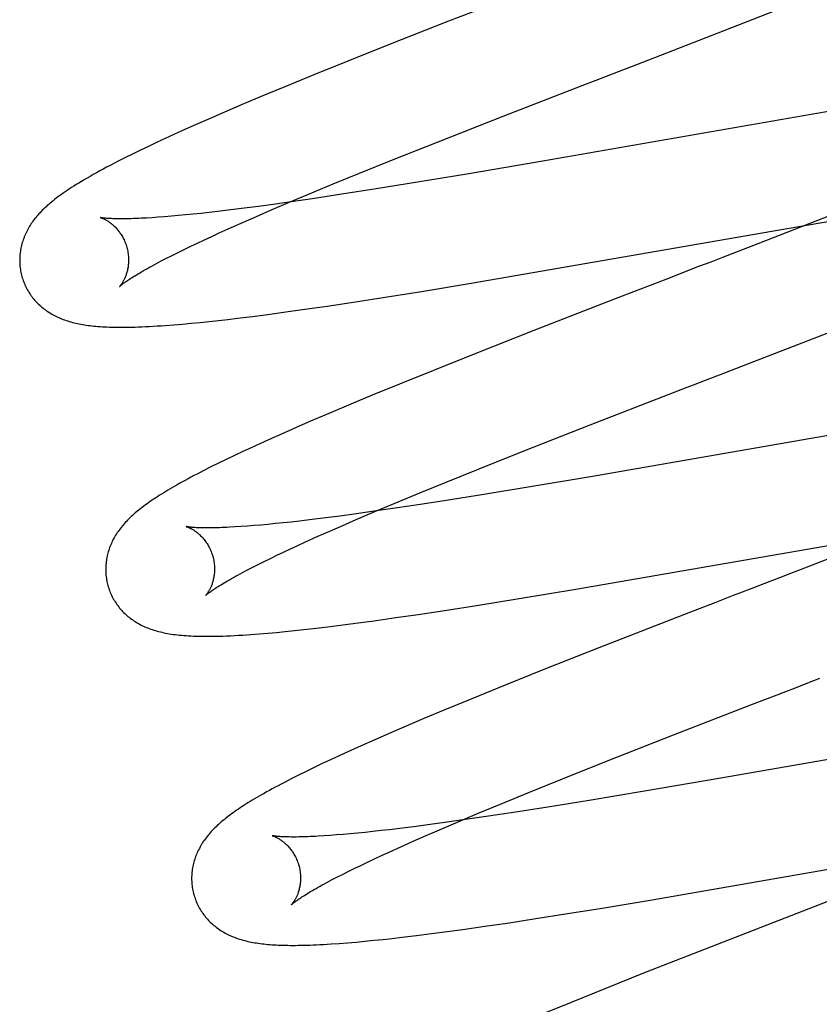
# Model space of a CAD drawing. Header units: inches. Extents: x 0 to 293, y 0 to 190.
# Tile 65 of 104: x 84.43 to 84.577, y 100.803 to 100.984. Entities that reach past the tile are written whole.
import ezdxf

# ---------------------------------------------------------------- set-up
doc = ezdxf.new("R2010")
doc.units = ezdxf.units.IN
doc.header["$LTSCALE"] = 16.12069
doc.header["$MEASUREMENT"] = 0
doc.linetypes.add('HIDDEN', pattern=[0.2, 0.1, -0.1])
doc.layers.add('DEFAULT_2', color=8, linetype='HIDDEN')

msp = doc.modelspace()

# ---------------------------------------------------------------- linework, layer by layer
at = {"layer": 'DEFAULT_2', "color": 8, "linetype": 'HIDDEN'}
for p, q in [((84.52482, 100.98967), (84.50908, 100.98355)), ((84.5622, 100.98281), (84.57352, 100.98725)), ((84.50908, 100.98355), (84.49806, 100.97921)), ((84.54921, 100.97777), (84.5622, 100.98281)), ((84.49806, 100.97921), (84.49058, 100.97622)), ((84.49058, 100.97622), (84.48435, 100.9737)), ((84.54368, 100.97563), (84.5459, 100.97649)), ((84.54034, 100.97434), (84.54368, 100.97563)), ((84.48435, 100.9737), (84.47932, 100.97164)), ((84.5381, 100.97347), (84.54034, 100.97434)), ((84.47932, 100.97164), (84.47542, 100.97002)), ((84.51914, 100.96611), (84.53363, 100.97174)), ((84.47542, 100.97002), (84.47164, 100.96842)), ((84.47164, 100.96842), (84.46798, 100.96686)), ((84.58546, 100.96806), (84.57709, 100.96667)), ((84.46532, 100.96571), (84.46274, 100.96457)), ((84.46798, 100.96686), (84.46532, 100.96571)), ((84.50718, 100.96142), (84.51914, 100.96611)), ((84.57709, 100.96667), (84.52639, 100.95787)), ((84.46274, 100.96457), (84.46024, 100.96345)), ((84.45703, 100.96199), (84.45549, 100.96127)), ((84.45862, 100.96272), (84.45703, 100.96199)), ((84.46024, 100.96345), (84.45862, 100.96272)), ((84.45398, 100.96056), (84.4525, 100.95985)), ((84.45549, 100.96127), (84.45398, 100.96056)), ((84.4988, 100.95808), (84.50718, 100.96142)), ((84.44966, 100.95845), (84.44829, 100.95776)), ((84.45107, 100.95915), (84.44966, 100.95845)), ((84.4525, 100.95985), (84.45107, 100.95915)), ((84.49276, 100.95564), (84.4988, 100.95808)), ((84.52639, 100.95787), (84.51244, 100.95548)), ((84.48791, 100.95365), (84.49276, 100.95564)), ((84.51244, 100.95548), (84.50341, 100.95398)), ((84.48326, 100.95172), (84.48791, 100.95365)), ((84.49579, 100.95274), (84.48951, 100.95176)), ((84.50341, 100.95398), (84.49579, 100.95274)), ((84.47968, 100.95022), (84.48326, 100.95172)), ((84.48448, 100.951), (84.48061, 100.95043)), ((84.48951, 100.95176), (84.48448, 100.951)), ((84.47159, 100.9492), (84.46909, 100.94889)), ((84.47419, 100.94954), (84.47159, 100.9492)), ((84.47688, 100.94991), (84.47419, 100.94954)), ((84.47626, 100.94875), (84.47968, 100.95022)), ((84.48061, 100.95043), (84.47688, 100.94991)), ((84.45579, 100.94753), (84.45467, 100.94745)), ((84.45696, 100.94762), (84.45579, 100.94753)), ((84.45819, 100.94772), (84.45696, 100.94762)), ((84.45948, 100.94784), (84.45819, 100.94772)), ((84.46081, 100.94796), (84.45948, 100.94784)), ((84.46221, 100.9481), (84.46081, 100.94796)), ((84.46365, 100.94825), (84.46221, 100.9481)), ((84.46514, 100.94842), (84.46365, 100.94825)), ((84.46668, 100.9486), (84.46514, 100.94842)), ((84.46909, 100.94889), (84.46668, 100.9486)), ((84.47143, 100.94665), (84.4738, 100.94769)), ((84.4738, 100.94769), (84.47626, 100.94875)), ((84.57935, 100.94792), (84.56592, 100.94268)), ((84.57487, 100.94611), (84.58434, 100.94771)), ((84.46699, 100.94466), (84.46916, 100.94564)), ((84.46916, 100.94564), (84.47143, 100.94665)), ((84.51326, 100.93544), (84.57487, 100.94611)), ((84.46426, 100.9434), (84.4656, 100.94402)), ((84.4656, 100.94402), (84.46699, 100.94466)), ((84.46055, 100.94163), (84.46174, 100.9422)), ((84.46174, 100.9422), (84.46297, 100.94279)), ((84.46297, 100.94279), (84.46426, 100.9434)), ((84.56592, 100.94268), (84.55943, 100.94016)), ((84.45635, 100.93951), (84.45732, 100.94001)), ((84.45732, 100.94001), (84.45834, 100.94053)), ((84.45834, 100.94053), (84.45942, 100.94107)), ((84.45942, 100.94107), (84.46055, 100.94163)), ((84.55943, 100.94016), (84.55724, 100.93931)), ((84.45544, 100.93903), (84.45635, 100.93951)), ((84.55393, 100.93803), (84.54948, 100.93631)), ((84.50412, 100.93392), (84.51326, 100.93544)), ((84.54948, 100.93631), (84.54724, 100.93545)), ((84.49204, 100.93201), (84.49745, 100.93286)), ((84.49745, 100.93286), (84.50412, 100.93392)), ((84.54387, 100.93415), (84.53937, 100.9324)), ((84.48273, 100.93063), (84.4868, 100.93122)), ((84.4868, 100.93122), (84.49204, 100.93201)), ((84.53937, 100.9324), (84.52478, 100.92672)), ((84.47036, 100.92899), (84.47309, 100.92933)), ((84.47309, 100.92933), (84.47589, 100.92969)), ((84.47589, 100.92969), (84.47877, 100.93008)), ((84.47877, 100.93008), (84.48273, 100.93063)), ((84.45865, 100.92779), (84.46024, 100.92792)), ((84.46024, 100.92792), (84.46185, 100.92806)), ((84.46185, 100.92806), (84.46347, 100.92822)), ((84.46347, 100.92822), (84.46514, 100.9284)), ((84.46514, 100.9284), (84.46684, 100.92858)), ((84.46684, 100.92858), (84.46858, 100.92878)), ((84.46858, 100.92878), (84.47036, 100.92899)), ((84.56519, 100.92105), (84.58238, 100.92773)), ((84.52478, 100.92672), (84.51379, 100.92239)), ((84.51379, 100.92239), (84.50631, 100.91941)), ((84.50631, 100.91941), (84.50009, 100.91689)), ((84.5563, 100.91761), (84.55965, 100.91891)), ((84.55965, 100.91891), (84.56187, 100.91977)), ((84.50009, 100.91689), (84.49508, 100.91483)), ((84.55407, 100.91675), (84.5563, 100.91761)), ((84.49508, 100.91483), (84.49118, 100.91321)), ((84.53508, 100.90938), (84.54959, 100.91502)), ((84.49118, 100.91321), (84.48741, 100.91162)), ((84.48741, 100.91162), (84.48375, 100.91006)), ((84.48375, 100.91006), (84.4811, 100.90891)), ((84.5231, 100.90468), (84.53508, 100.90938)), ((84.59509, 100.91025), (84.5352, 100.89987)), ((84.47852, 100.90777), (84.47603, 100.90666)), ((84.4811, 100.90891), (84.47852, 100.90777)), ((84.47442, 100.90593), (84.47284, 100.9052)), ((84.47603, 100.90666), (84.47442, 100.90593)), ((84.47129, 100.90448), (84.46976, 100.90376)), ((84.47284, 100.9052), (84.47129, 100.90448)), ((84.51471, 100.90133), (84.5231, 100.90468)), ((84.46682, 100.90234), (84.46543, 100.90165)), ((84.46827, 100.90304), (84.46682, 100.90234)), ((84.46976, 100.90376), (84.46827, 100.90304)), ((84.46413, 100.90099), (84.46292, 100.90036)), ((84.46543, 100.90165), (84.46413, 100.90099)), ((84.50866, 100.89889), (84.51471, 100.90133)), ((84.5038, 100.8969), (84.50866, 100.89889)), ((84.5352, 100.89987), (84.52371, 100.89793)), ((84.49913, 100.89496), (84.5038, 100.8969)), ((84.51593, 100.89665), (84.50948, 100.89562)), ((84.52371, 100.89793), (84.51593, 100.89665)), ((84.49555, 100.89346), (84.49913, 100.89496)), ((84.5043, 100.89482), (84.4993, 100.89407)), ((84.50948, 100.89562), (84.5043, 100.89482)), ((84.49177, 100.89299), (84.48911, 100.89264)), ((84.49546, 100.89351), (84.49177, 100.89299)), ((84.49212, 100.89199), (84.49555, 100.89346)), ((84.4993, 100.89407), (84.49546, 100.89351)), ((84.47729, 100.89124), (84.47593, 100.89111)), ((84.47871, 100.89139), (84.47729, 100.89124)), ((84.48018, 100.89154), (84.47871, 100.89139)), ((84.4817, 100.89172), (84.48018, 100.89154)), ((84.48407, 100.892), (84.4817, 100.89172)), ((84.48654, 100.8923), (84.48407, 100.892)), ((84.48911, 100.89264), (84.48654, 100.8923)), ((84.48966, 100.89093), (84.49212, 100.89199)), ((84.47101, 100.8907), (84.46992, 100.89063)), ((84.47215, 100.89078), (84.47101, 100.8907)), ((84.47335, 100.89088), (84.47215, 100.89078)), ((84.47461, 100.89099), (84.47335, 100.89088)), ((84.47593, 100.89111), (84.47461, 100.89099)), ((84.485, 100.88887), (84.48728, 100.88988)), ((84.48728, 100.88988), (84.48966, 100.89093)), ((84.53248, 100.87922), (84.59502, 100.89006)), ((84.48144, 100.88725), (84.48283, 100.88789)), ((84.48283, 100.88789), (84.485, 100.88887)), ((84.47756, 100.88543), (84.4788, 100.88602)), ((84.4788, 100.88602), (84.4801, 100.88663)), ((84.4801, 100.88663), (84.48144, 100.88725)), ((84.47416, 100.88376), (84.47524, 100.8843)), ((84.47524, 100.8843), (84.47637, 100.88485)), ((84.47637, 100.88485), (84.47756, 100.88543)), ((84.58125, 100.88571), (84.57365, 100.88276)), ((84.47125, 100.88225), (84.47216, 100.88273)), ((84.47216, 100.88273), (84.47313, 100.88323)), ((84.47313, 100.88323), (84.47416, 100.88376)), ((84.56811, 100.88062), (84.56477, 100.87933)), ((84.57034, 100.88148), (84.56811, 100.88062)), ((84.52209, 100.87749), (84.53248, 100.87922)), ((84.56477, 100.87933), (84.56253, 100.87846)), ((84.51424, 100.87622), (84.52209, 100.87749)), ((84.55803, 100.87672), (84.55352, 100.87497)), ((84.50351, 100.87457), (84.5088, 100.87537)), ((84.5088, 100.87537), (84.51424, 100.87622)), ((84.55352, 100.87497), (84.53672, 100.86842)), ((84.49251, 100.87301), (84.49542, 100.8734)), ((84.49542, 100.8734), (84.4994, 100.87397)), ((84.4994, 100.87397), (84.50351, 100.87457)), ((84.47588, 100.87111), (84.47748, 100.87126)), ((84.47748, 100.87126), (84.47912, 100.87142)), ((84.47912, 100.87142), (84.48079, 100.87159)), ((84.48079, 100.87159), (84.4825, 100.87177)), ((84.4825, 100.87177), (84.48424, 100.87197)), ((84.48424, 100.87197), (84.48692, 100.87229)), ((84.48692, 100.87229), (84.48967, 100.87264)), ((84.48967, 100.87264), (84.49251, 100.87301)), ((84.47432, 100.87098), (84.47588, 100.87111)), ((84.53672, 100.86842), (84.5269, 100.86454)), ((84.5269, 100.86454), (84.51949, 100.86156)), ((84.57506, 100.86197), (84.57729, 100.86283)), ((84.51949, 100.86156), (84.51336, 100.85907)), ((84.51336, 100.85907), (84.50842, 100.85703)), ((84.56495, 100.85806), (84.5672, 100.85893)), ((84.50842, 100.85703), (84.50459, 100.85542)), ((84.5504, 100.85241), (84.56495, 100.85806)), ((84.50459, 100.85542), (84.50089, 100.85385)), ((84.50089, 100.85385), (84.49819, 100.85268)), ((84.49558, 100.85154), (84.49304, 100.85041)), ((84.49819, 100.85268), (84.49558, 100.85154)), ((84.5384, 100.84769), (84.5504, 100.85241)), ((84.49304, 100.85041), (84.49058, 100.8493)), ((84.5942, 100.85061), (84.55908, 100.84448)), ((84.48744, 100.84786), (84.48591, 100.84714)), ((84.48899, 100.84858), (84.48744, 100.84786)), ((84.49058, 100.8493), (84.48899, 100.84858)), ((84.48442, 100.84643), (84.48295, 100.84571)), ((84.48591, 100.84714), (84.48442, 100.84643)), ((84.53, 100.84434), (84.5384, 100.84769)), ((84.48021, 100.84434), (84.47896, 100.8437)), ((84.48154, 100.84502), (84.48021, 100.84434)), ((84.48295, 100.84571), (84.48154, 100.84502)), ((84.52394, 100.84189), (84.53, 100.84434)), ((84.55908, 100.84448), (84.5451, 100.84208)), ((84.51908, 100.8399), (84.52394, 100.84189)), ((84.5451, 100.84208), (84.53494, 100.84039)), ((84.51442, 100.83796), (84.51908, 100.8399)), ((84.52732, 100.83915), (84.52104, 100.83817)), ((84.53494, 100.84039), (84.52732, 100.83915)), ((84.51085, 100.83646), (84.51442, 100.83796)), ((84.51602, 100.83741), (84.51215, 100.83685)), ((84.52104, 100.83817), (84.51602, 100.83741)), ((84.50063, 100.8353), (84.49824, 100.83501)), ((84.50313, 100.83561), (84.50063, 100.8353)), ((84.50573, 100.83596), (84.50313, 100.83561)), ((84.50842, 100.83632), (84.50573, 100.83596)), ((84.50743, 100.83499), (84.51085, 100.83646)), ((84.51215, 100.83685), (84.50842, 100.83632)), ((84.48735, 100.83395), (84.48624, 100.83387)), ((84.48852, 100.83404), (84.48735, 100.83395)), ((84.48975, 100.83414), (84.48852, 100.83404)), ((84.49103, 100.83425), (84.48975, 100.83414)), ((84.49237, 100.83438), (84.49103, 100.83425)), ((84.49376, 100.83452), (84.49237, 100.83438)), ((84.4952, 100.83467), (84.49376, 100.83452)), ((84.4967, 100.83483), (84.4952, 100.83467)), ((84.49824, 100.83501), (84.4967, 100.83483)), ((84.50261, 100.83289), (84.50497, 100.83393)), ((84.50497, 100.83393), (84.50743, 100.83499)), ((84.49818, 100.8309), (84.50034, 100.83188)), ((84.50034, 100.83188), (84.50261, 100.83289)), ((84.54651, 100.82213), (84.60911, 100.83298)), ((84.49419, 100.82904), (84.49547, 100.82964)), ((84.49547, 100.82964), (84.4968, 100.83026)), ((84.4968, 100.83026), (84.49818, 100.8309)), ((84.49066, 100.82732), (84.49178, 100.82788)), ((84.49178, 100.82788), (84.49296, 100.82845)), ((84.49296, 100.82845), (84.49419, 100.82904)), ((84.48763, 100.82577), (84.48859, 100.82627)), ((84.48859, 100.82627), (84.4896, 100.82679)), ((84.4896, 100.82679), (84.49066, 100.82732)), ((84.48674, 100.8253), (84.48763, 100.82577)), ((84.5306, 100.81952), (84.53731, 100.82061)), ((84.53731, 100.82061), (84.54651, 100.82213)), ((84.52515, 100.81867), (84.5306, 100.81952)), ((84.57525, 100.82048), (84.55621, 100.81308)), ((84.51174, 100.81669), (84.51574, 100.81725)), ((84.51574, 100.81725), (84.51985, 100.81786)), ((84.51985, 100.81786), (84.52515, 100.81867)), ((84.49877, 100.81504), (84.50052, 100.81524)), ((84.50052, 100.81524), (84.50321, 100.81556)), ((84.50321, 100.81556), (84.50598, 100.81591)), ((84.50598, 100.81591), (84.50883, 100.81629)), ((84.50883, 100.81629), (84.51174, 100.81669)), ((84.48899, 100.81411), (84.49054, 100.81423)), ((84.49054, 100.81423), (84.49214, 100.81436)), ((84.49214, 100.81436), (84.49375, 100.81451)), ((84.49375, 100.81451), (84.4954, 100.81468)), ((84.4954, 100.81468), (84.49707, 100.81485)), ((84.49707, 100.81485), (84.49877, 100.81504)), ((84.55621, 100.81308), (84.54524, 100.80876)), ((84.54524, 100.80876), (84.53779, 100.80578)), ((84.53779, 100.80578), (84.53159, 100.80327)), ((84.53159, 100.80327), (84.52659, 100.80122))]:
    msp.add_line(p, q, dxfattribs=at)
for points in [[(84.5459, 100.97649), (84.54701, 100.97691), (84.54921, 100.97777)], [(84.53363, 100.97174), (84.53698, 100.97304), (84.5381, 100.97347)], [(84.44829, 100.95776), (84.44762, 100.95741), (84.44696, 100.95707), (84.44631, 100.95672), (84.44567, 100.95638), (84.44505, 100.95604), (84.44443, 100.95571), (84.44383, 100.95537), (84.44326, 100.95505), (84.4427, 100.95473), (84.44217, 100.95442), (84.44166, 100.95411), (84.44118, 100.95382), (84.44072, 100.95354), (84.44028, 100.95327), (84.43987, 100.953), (84.43946, 100.95274), (84.43908, 100.95248), (84.43871, 100.95223), (84.43835, 100.95198), (84.438, 100.95174), (84.43767, 100.9515), (84.43735, 100.95126), (84.43704, 100.95103), (84.43674, 100.9508), (84.43646, 100.95057), (84.43618, 100.95034), (84.43591, 100.95012)], [(84.43591, 100.95012), (84.43566, 100.9499), (84.43541, 100.94968), (84.43517, 100.94946), (84.43494, 100.94925), (84.43471, 100.94903), (84.43449, 100.94881), (84.43428, 100.9486), (84.43407, 100.94838), (84.43387, 100.94816), (84.43368, 100.94794), (84.43349, 100.94772), (84.4333, 100.9475), (84.43312, 100.94728), (84.43295, 100.94705), (84.43278, 100.94682), (84.43262, 100.94659), (84.43246, 100.94636), (84.43231, 100.94613), (84.43216, 100.94589), (84.43202, 100.94565), (84.43188, 100.94541), (84.43175, 100.94516), (84.43162, 100.94492), (84.4315, 100.94467), (84.43138, 100.94442), (84.43127, 100.94417), (84.43117, 100.94391), (84.43107, 100.94366), (84.43098, 100.9434), (84.43089, 100.94315), (84.43081, 100.94289), (84.43074, 100.94263), (84.43067, 100.94237), (84.43061, 100.9421), (84.43055, 100.94184), (84.43051, 100.94157), (84.43046, 100.9413), (84.43043, 100.94103), (84.43039, 100.94076), (84.43037, 100.94048), (84.43035, 100.94021), (84.43034, 100.93993), (84.43034, 100.93965), (84.43034, 100.93938), (84.43035, 100.9391), (84.43037, 100.93882), (84.43039, 100.93854), (84.43042, 100.93826), (84.43046, 100.93799), (84.43051, 100.93771), (84.43056, 100.93743), (84.43062, 100.93716), (84.43068, 100.93689), (84.43074, 100.93665)], [(84.44517, 100.94748), (84.44516, 100.94748), (84.44515, 100.94748), (84.44515, 100.94748), (84.44517, 100.94748), (84.44519, 100.94747), (84.44522, 100.94746), (84.44526, 100.94745), (84.4453, 100.94743), (84.44535, 100.94742), (84.44541, 100.9474), (84.44547, 100.94737), (84.44554, 100.94735), (84.44561, 100.94732), (84.44569, 100.94728), (84.44577, 100.94725), (84.44585, 100.94721), (84.44594, 100.94716), (84.44604, 100.94711), (84.44613, 100.94706), (84.44624, 100.947), (84.44634, 100.94694), (84.44645, 100.94688), (84.44656, 100.94681), (84.44667, 100.94673), (84.44678, 100.94665), (84.4469, 100.94657), (84.44702, 100.94648), (84.44715, 100.94639), (84.44727, 100.94629), (84.4474, 100.94618), (84.44752, 100.94607), (84.44765, 100.94595), (84.44778, 100.94582), (84.44791, 100.94569), (84.44805, 100.94555), (84.44818, 100.94541), (84.44831, 100.94525), (84.44844, 100.94509), (84.44857, 100.94493), (84.4487, 100.94476), (84.44882, 100.94458), (84.44895, 100.94439), (84.44907, 100.9442), (84.44919, 100.944), (84.4493, 100.94379), (84.44941, 100.94358), (84.44951, 100.94336), (84.44961, 100.94314), (84.44971, 100.94292), (84.4498, 100.94269), (84.44988, 100.94245), (84.44995, 100.94222), (84.45001, 100.94201)], [(84.45467, 100.94745), (84.45362, 100.94739), (84.45311, 100.94736), (84.45262, 100.94734), (84.45215, 100.94732), (84.45169, 100.9473), (84.45124, 100.94728), (84.45082, 100.94727), (84.45041, 100.94726), (84.45001, 100.94725), (84.44963, 100.94725), (84.44927, 100.94724), (84.44892, 100.94724), (84.44859, 100.94724), (84.44828, 100.94725), (84.44798, 100.94725), (84.4477, 100.94726), (84.44743, 100.94727), (84.44718, 100.94728), (84.44695, 100.94729), (84.44673, 100.9473), (84.44653, 100.94732), (84.44634, 100.94733), (84.44617, 100.94735), (84.44602, 100.94736), (84.44587, 100.94737), (84.44575, 100.94739), (84.44563, 100.9474), (84.44553, 100.94742), (84.44544, 100.94743), (84.44537, 100.94744), (84.4453, 100.94745), (84.44525, 100.94746), (84.44521, 100.94747), (84.44518, 100.94747), (84.44517, 100.94748)], [(84.45001, 100.94201), (84.45007, 100.9418), (84.45013, 100.94156), (84.45018, 100.94132), (84.45022, 100.94108), (84.45026, 100.94083), (84.45028, 100.94059), (84.45031, 100.94035), (84.45032, 100.94012), (84.45033, 100.93988), (84.45033, 100.93965), (84.45033, 100.93942), (84.45032, 100.9392), (84.4503, 100.93898), (84.45028, 100.93877), (84.45026, 100.93856), (84.45023, 100.93835), (84.45019, 100.93816), (84.45016, 100.93797), (84.45012, 100.93778), (84.45007, 100.9376), (84.45002, 100.93742), (84.44997, 100.93725), (84.44992, 100.93709), (84.44987, 100.93693), (84.44981, 100.93678), (84.44976, 100.93664), (84.4497, 100.9365), (84.44964, 100.93636), (84.44959, 100.93624), (84.44953, 100.93612), (84.44947, 100.936), (84.44941, 100.93589), (84.44935, 100.93578), (84.4493, 100.93568), (84.44924, 100.93559), (84.44919, 100.9355), (84.44913, 100.93541), (84.44908, 100.93534), (84.44903, 100.93526), (84.44898, 100.93519), (84.44893, 100.93513), (84.44889, 100.93507), (84.44885, 100.93502), (84.44881, 100.93497), (84.44878, 100.93493), (84.44875, 100.9349), (84.44872, 100.93487), (84.4487, 100.93485), (84.44869, 100.93483), (84.44867, 100.93482), (84.44867, 100.93481)], [(84.44867, 100.93482), (84.44868, 100.93482), (84.4487, 100.93484), (84.44872, 100.93486), (84.44875, 100.93489), (84.44879, 100.93492), (84.44884, 100.93496), (84.4489, 100.93501), (84.44897, 100.93507), (84.44905, 100.93513), (84.44914, 100.93521), (84.44924, 100.93528), (84.44936, 100.93537), (84.44948, 100.93546), (84.44962, 100.93556), (84.44978, 100.93567), (84.44994, 100.93579), (84.45012, 100.93591), (84.45032, 100.93604), (84.45053, 100.93618), (84.45075, 100.93633), (84.45099, 100.93648), (84.45124, 100.93664), (84.45151, 100.9368), (84.45179, 100.93697), (84.45209, 100.93715), (84.4524, 100.93734), (84.45273, 100.93753), (84.45307, 100.93773), (84.45343, 100.93793), (84.4538, 100.93814), (84.45419, 100.93835), (84.45459, 100.93857), (84.45501, 100.9388), (84.45544, 100.93903)], [(84.55724, 100.93931), (84.55503, 100.93846), (84.55393, 100.93803)], [(84.43074, 100.93665), (84.43081, 100.93643), (84.43089, 100.93616), (84.43099, 100.93589), (84.43108, 100.93563), (84.43119, 100.93537), (84.4313, 100.93512), (84.43141, 100.93486), (84.43154, 100.93461), (84.43167, 100.93437), (84.4318, 100.93412), (84.43194, 100.93388), (84.43209, 100.93365), (84.43224, 100.93342), (84.43239, 100.93319), (84.43256, 100.93297), (84.43272, 100.93275), (84.43289, 100.93254), (84.43307, 100.93233), (84.43325, 100.93212), (84.43344, 100.93192), (84.43362, 100.93173), (84.43382, 100.93154), (84.43401, 100.93136), (84.43422, 100.93118), (84.43442, 100.931), (84.43463, 100.93083), (84.43484, 100.93066), (84.43506, 100.9305), (84.43528, 100.93034), (84.43551, 100.93019), (84.43574, 100.93004), (84.43598, 100.92989), (84.43622, 100.92975), (84.43647, 100.92961), (84.43672, 100.92947), (84.43698, 100.92934), (84.43724, 100.92922), (84.4375, 100.9291), (84.43776, 100.92898), (84.43803, 100.92887), (84.43831, 100.92877), (84.43859, 100.92867), (84.43887, 100.92857), (84.43915, 100.92848), (84.43945, 100.92839), (84.43974, 100.9283), (84.44004, 100.92822), (84.44034, 100.92815), (84.44064, 100.92807), (84.44095, 100.92801), (84.44127, 100.92794), (84.44159, 100.92788), (84.44191, 100.92782), (84.44224, 100.92777), (84.44257, 100.92772), (84.44291, 100.92767), (84.44326, 100.92763), (84.44361, 100.92759), (84.44397, 100.92755), (84.44435, 100.92751), (84.44473, 100.92748), (84.44512, 100.92745), (84.44552, 100.92743), (84.44594, 100.92741), (84.44637, 100.92739), (84.44681, 100.92737), (84.44727, 100.92735), (84.44774, 100.92734), (84.44823, 100.92734), (84.44874, 100.92733), (84.44926, 100.92733), (84.4498, 100.92734), (84.45035, 100.92735), (84.45093, 100.92736), (84.45152, 100.92737), (84.45214, 100.92739), (84.45278, 100.92742), (84.45345, 100.92745), (84.45413, 100.92748), (84.45484, 100.92752), (84.45558, 100.92757), (84.45633, 100.92761), (84.45709, 100.92767), (84.45865, 100.92779)], [(84.54724, 100.93545), (84.54612, 100.93501), (84.54387, 100.93415)], [(84.56187, 100.91977), (84.56298, 100.92019), (84.56519, 100.92105)], [(84.54959, 100.91502), (84.55295, 100.91632), (84.55407, 100.91675)], [(84.46292, 100.90036), (84.46234, 100.90006), (84.46178, 100.89976), (84.46125, 100.89947), (84.46073, 100.89919), (84.46023, 100.89892), (84.45975, 100.89865), (84.45928, 100.89839), (84.45883, 100.89813), (84.4584, 100.89788), (84.45798, 100.89763), (84.45757, 100.89739), (84.45717, 100.89715), (84.45678, 100.89692), (84.45641, 100.89668), (84.45604, 100.89645), (84.45569, 100.89623), (84.45534, 100.896), (84.45501, 100.89578), (84.45468, 100.89556), (84.45436, 100.89534), (84.45404, 100.89512), (84.45374, 100.89491), (84.45344, 100.89469), (84.45315, 100.89448), (84.45287, 100.89426), (84.45259, 100.89405), (84.45232, 100.89384), (84.45206, 100.89362), (84.4518, 100.89341), (84.45155, 100.8932)], [(84.45155, 100.8932), (84.4513, 100.89298), (84.45106, 100.89276), (84.45082, 100.89255), (84.45059, 100.89233), (84.45037, 100.89211), (84.45015, 100.89189), (84.44993, 100.89166), (84.44973, 100.89144), (84.44952, 100.89121), (84.44933, 100.89099), (84.44913, 100.89076), (84.44895, 100.89053), (84.44877, 100.89029), (84.44859, 100.89006), (84.44843, 100.88982), (84.44826, 100.88959), (84.4481, 100.88935), (84.44795, 100.8891), (84.44781, 100.88886), (84.44766, 100.88861), (84.44753, 100.88836), (84.4474, 100.88811), (84.44728, 100.88786), (84.44717, 100.88761), (84.44706, 100.88736), (84.44695, 100.88711), (84.44686, 100.88686), (84.44677, 100.88661), (84.44668, 100.88635), (84.4466, 100.88609), (84.44653, 100.88583), (84.44646, 100.88557), (84.4464, 100.88531), (84.44634, 100.88504), (84.4463, 100.88477), (84.44625, 100.8845), (84.44622, 100.88423), (84.44619, 100.88396), (84.44616, 100.88369), (84.44614, 100.88341), (84.44613, 100.88313), (84.44613, 100.88286), (84.44613, 100.88258), (84.44614, 100.8823), (84.44616, 100.88202), (84.44618, 100.88175), (84.44621, 100.88147), (84.44625, 100.88119), (84.4463, 100.88092), (84.44635, 100.88064), (84.44641, 100.88037), (84.44647, 100.88009), (84.44654, 100.87986)], [(84.46096, 100.89068), (84.46095, 100.89069), (84.46094, 100.89069), (84.46095, 100.89069), (84.46096, 100.89069), (84.46098, 100.89068), (84.46101, 100.89067), (84.46105, 100.89066), (84.46109, 100.89064), (84.46114, 100.89063), (84.4612, 100.89061), (84.46126, 100.89058), (84.46133, 100.89056), (84.4614, 100.89053), (84.46147, 100.89049), (84.46156, 100.89046), (84.46164, 100.89042), (84.46173, 100.89037), (84.46183, 100.89032), (84.46192, 100.89027), (84.46202, 100.89021), (84.46213, 100.89015), (84.46224, 100.89009), (84.46235, 100.89002), (84.46246, 100.88994), (84.46257, 100.88986), (84.46269, 100.88978), (84.46281, 100.88969), (84.46293, 100.8896), (84.46306, 100.8895), (84.46319, 100.88939), (84.46331, 100.88928), (84.46344, 100.88916), (84.46357, 100.88903), (84.4637, 100.8889), (84.46383, 100.88876), (84.46397, 100.88862), (84.4641, 100.88846), (84.46423, 100.88831), (84.46436, 100.88814), (84.46449, 100.88797), (84.46461, 100.88779), (84.46474, 100.8876), (84.46486, 100.88741), (84.46498, 100.88721), (84.46509, 100.887), (84.4652, 100.88679), (84.4653, 100.88657), (84.4654, 100.88635), (84.4655, 100.88613), (84.46559, 100.8859), (84.46567, 100.88566), (84.46574, 100.88543), (84.4658, 100.88522)], [(84.46992, 100.89063), (84.4689, 100.89057), (84.46841, 100.89055), (84.46793, 100.89053), (84.46747, 100.89051), (84.46703, 100.89049), (84.4666, 100.89048), (84.46619, 100.89047), (84.4658, 100.89046), (84.46542, 100.89046), (84.46506, 100.89045), (84.46471, 100.89045), (84.46438, 100.89045), (84.46406, 100.89046), (84.46377, 100.89046), (84.46348, 100.89047), (84.46322, 100.89048), (84.46297, 100.89049), (84.46274, 100.8905), (84.46252, 100.89051), (84.46232, 100.89053), (84.46213, 100.89054), (84.46196, 100.89055), (84.4618, 100.89057), (84.46166, 100.89058), (84.46153, 100.8906), (84.46142, 100.89061), (84.46132, 100.89063), (84.46123, 100.89064), (84.46116, 100.89065), (84.46109, 100.89066), (84.46104, 100.89067), (84.461, 100.89068), (84.46097, 100.89068), (84.46096, 100.89068)], [(84.4658, 100.88522), (84.46586, 100.88501), (84.46592, 100.88477), (84.46597, 100.88452), (84.46601, 100.88428), (84.46605, 100.88404), (84.46607, 100.8838), (84.4661, 100.88356), (84.46611, 100.88332), (84.46612, 100.88309), (84.46612, 100.88286), (84.46612, 100.88263), (84.46611, 100.88241), (84.46609, 100.88219), (84.46607, 100.88197), (84.46605, 100.88176), (84.46602, 100.88156), (84.46598, 100.88136), (84.46595, 100.88117), (84.4659, 100.88098), (84.46586, 100.8808), (84.46581, 100.88063), (84.46576, 100.88046), (84.46571, 100.8803), (84.46566, 100.88014), (84.46561, 100.87999), (84.46555, 100.87985), (84.46549, 100.87971), (84.46543, 100.87957), (84.46538, 100.87945), (84.46532, 100.87932), (84.46526, 100.87921), (84.4652, 100.8791), (84.46514, 100.87899), (84.46509, 100.87889), (84.46503, 100.8788), (84.46498, 100.87871), (84.46492, 100.87862), (84.46487, 100.87854), (84.46482, 100.87847), (84.46477, 100.8784), (84.46472, 100.87834), (84.46468, 100.87828), (84.46464, 100.87823), (84.4646, 100.87818), (84.46457, 100.87814), (84.46454, 100.87811), (84.46451, 100.87808), (84.46449, 100.87806), (84.46448, 100.87804), (84.46447, 100.87803), (84.46446, 100.87802)], [(84.46446, 100.87802), (84.46447, 100.87803), (84.46449, 100.87805), (84.46451, 100.87807), (84.46454, 100.8781), (84.46458, 100.87813), (84.46463, 100.87817), (84.46469, 100.87822), (84.46476, 100.87828), (84.46484, 100.87834), (84.46493, 100.87842), (84.46503, 100.87849), (84.46515, 100.87858), (84.46528, 100.87867), (84.46542, 100.87878), (84.46557, 100.87888), (84.46574, 100.879), (84.46592, 100.87912), (84.46611, 100.87925), (84.46632, 100.87939), (84.46655, 100.87954), (84.46679, 100.87969), (84.46704, 100.87985), (84.46731, 100.88002), (84.46759, 100.88019), (84.46789, 100.88037), (84.4682, 100.88055), (84.46853, 100.88074), (84.46888, 100.88094), (84.46924, 100.88115), (84.46961, 100.88136), (84.47, 100.88157), (84.4704, 100.88179), (84.47082, 100.88202), (84.47125, 100.88225)], [(84.57365, 100.88276), (84.57144, 100.88191), (84.57034, 100.88148)], [(84.44654, 100.87986), (84.4466, 100.87963), (84.44669, 100.87937), (84.44678, 100.8791), (84.44687, 100.87884), (84.44698, 100.87858), (84.44709, 100.87832), (84.44721, 100.87807), (84.44733, 100.87782), (84.44746, 100.87757), (84.44759, 100.87733), (84.44773, 100.87709), (84.44788, 100.87685), (84.44803, 100.87662), (84.44819, 100.87639), (84.44835, 100.87617), (84.44852, 100.87595), (84.44869, 100.87574), (84.44887, 100.87553), (84.44905, 100.87532), (84.44924, 100.87512), (84.44942, 100.87493), (84.44962, 100.87474), (84.44982, 100.87456), (84.45002, 100.87438), (84.45022, 100.8742), (84.45043, 100.87403), (84.45064, 100.87386), (84.45086, 100.8737), (84.45109, 100.87354), (84.45131, 100.87339), (84.45155, 100.87324), (84.45179, 100.87309), (84.45203, 100.87294), (84.45228, 100.87281), (84.45253, 100.87267), (84.45279, 100.87254), (84.45305, 100.87242), (84.45331, 100.8723), (84.45358, 100.87218), (84.45385, 100.87207), (84.45413, 100.87197), (84.4544, 100.87187), (84.45469, 100.87177), (84.45497, 100.87168), (84.45526, 100.87159), (84.45556, 100.8715), (84.45586, 100.87142), (84.45617, 100.87135), (84.45648, 100.87127), (84.4568, 100.8712), (84.45713, 100.87114), (84.45746, 100.87107), (84.45781, 100.87101), (84.45816, 100.87096), (84.45852, 100.8709), (84.4589, 100.87086), (84.45928, 100.87081), (84.45967, 100.87077), (84.46007, 100.87073), (84.46048, 100.87069), (84.4609, 100.87066), (84.46133, 100.87064), (84.46178, 100.87061), (84.46223, 100.87059), (84.4627, 100.87057), (84.46318, 100.87056), (84.46367, 100.87055), (84.46417, 100.87055), (84.46469, 100.87054), (84.46523, 100.87054), (84.46579, 100.87055), (84.46638, 100.87056), (84.467, 100.87057), (84.46765, 100.87059), (84.46834, 100.87062), (84.46906, 100.87065), (84.46979, 100.87068), (84.47054, 100.87072), (84.47129, 100.87077), (84.47204, 100.87082), (84.47279, 100.87087), (84.47432, 100.87098)], [(84.56253, 100.87846), (84.5614, 100.87803), (84.55803, 100.87672)], [(84.57057, 100.86023), (84.57282, 100.8611), (84.57506, 100.86197)], [(84.5672, 100.85893), (84.56945, 100.8598), (84.57057, 100.86023)], [(84.47896, 100.8437), (84.47836, 100.84339), (84.47779, 100.84309), (84.47724, 100.84279), (84.4767, 100.8425), (84.47619, 100.84222), (84.47569, 100.84194), (84.47521, 100.84167), (84.47474, 100.84141), (84.47429, 100.84115), (84.47386, 100.8409), (84.47344, 100.84065), (84.47303, 100.84041), (84.47264, 100.84017), (84.47226, 100.83993), (84.47188, 100.8397), (84.47152, 100.83946), (84.47117, 100.83924), (84.47083, 100.83901), (84.4705, 100.83879), (84.47017, 100.83857), (84.46986, 100.83835), (84.46955, 100.83813), (84.46925, 100.83792), (84.46896, 100.8377), (84.46868, 100.83749), (84.4684, 100.83727), (84.46813, 100.83706), (84.46786, 100.83684), (84.46761, 100.83663), (84.46735, 100.83642)], [(84.46735, 100.83642), (84.4671, 100.8362), (84.46686, 100.83598), (84.46663, 100.83577), (84.4664, 100.83555), (84.46617, 100.83533), (84.46595, 100.83511), (84.46574, 100.83489), (84.46553, 100.83466), (84.46532, 100.83443), (84.46513, 100.83421), (84.46493, 100.83398), (84.46475, 100.83375), (84.46457, 100.83351), (84.46439, 100.83328), (84.46422, 100.83304), (84.46406, 100.83281), (84.4639, 100.83256), (84.46375, 100.83232), (84.4636, 100.83208), (84.46346, 100.83183), (84.46333, 100.83158), (84.4632, 100.83133), (84.46307, 100.83108), (84.46296, 100.83083), (84.46285, 100.83058), (84.46275, 100.83033), (84.46265, 100.83008), (84.46256, 100.82982), (84.46248, 100.82957), (84.4624, 100.82931), (84.46232, 100.82905), (84.46225, 100.82879), (84.46219, 100.82852), (84.46214, 100.82826), (84.46209, 100.82799), (84.46204, 100.82772), (84.46201, 100.82745), (84.46198, 100.82717), (84.46195, 100.8269), (84.46193, 100.82662), (84.46192, 100.82635), (84.46192, 100.82607), (84.46192, 100.82579), (84.46193, 100.82551), (84.46195, 100.82523), (84.46197, 100.82496), (84.46201, 100.82468), (84.46204, 100.8244), (84.46209, 100.82413), (84.46214, 100.82385), (84.4622, 100.82358), (84.46226, 100.8233), (84.46233, 100.82307)], [(84.47675, 100.83389), (84.47674, 100.8339), (84.47673, 100.8339), (84.47674, 100.8339), (84.47675, 100.83389), (84.47677, 100.83389), (84.4768, 100.83388), (84.47684, 100.83387), (84.47688, 100.83385), (84.47693, 100.83383), (84.47699, 100.83381), (84.47705, 100.83379), (84.47712, 100.83376), (84.47719, 100.83373), (84.47727, 100.8337), (84.47735, 100.83366), (84.47744, 100.83362), (84.47753, 100.83358), (84.47762, 100.83353), (84.47772, 100.83348), (84.47782, 100.83342), (84.47792, 100.83336), (84.47803, 100.83329), (84.47814, 100.83323), (84.47825, 100.83315), (84.47837, 100.83307), (84.47849, 100.83299), (84.47861, 100.8329), (84.47873, 100.8328), (84.47885, 100.8327), (84.47898, 100.8326), (84.47911, 100.83248), (84.47924, 100.83236), (84.47937, 100.83224), (84.4795, 100.83211), (84.47963, 100.83197), (84.47976, 100.83182), (84.47989, 100.83167), (84.48002, 100.83151), (84.48015, 100.83135), (84.48028, 100.83117), (84.48041, 100.83099), (84.48053, 100.83081), (84.48065, 100.83061), (84.48077, 100.83041), (84.48088, 100.83021), (84.48099, 100.83), (84.4811, 100.82978), (84.4812, 100.82956), (84.48129, 100.82933), (84.48138, 100.8291), (84.48146, 100.82887), (84.48154, 100.82864), (84.4816, 100.82843)], [(84.48624, 100.83387), (84.48518, 100.83381), (84.48468, 100.83378), (84.48419, 100.83376), (84.48371, 100.83373), (84.48326, 100.83372), (84.48281, 100.8337), (84.48239, 100.83369), (84.48198, 100.83368), (84.48158, 100.83367), (84.4812, 100.83366), (84.48084, 100.83366), (84.4805, 100.83366), (84.48017, 100.83366), (84.47985, 100.83367), (84.47955, 100.83367), (84.47927, 100.83368), (84.47901, 100.83369), (84.47876, 100.8337), (84.47852, 100.83371), (84.47831, 100.83372), (84.47811, 100.83374), (84.47792, 100.83375), (84.47775, 100.83376), (84.47759, 100.83378), (84.47745, 100.83379), (84.47732, 100.83381), (84.47721, 100.83382), (84.47711, 100.83383), (84.47702, 100.83385), (84.47695, 100.83386), (84.47688, 100.83387), (84.47683, 100.83388), (84.47679, 100.83389), (84.47676, 100.83389), (84.47675, 100.83389)], [(84.4816, 100.82843), (84.48165, 100.82822), (84.48171, 100.82797), (84.48176, 100.82773), (84.4818, 100.82749), (84.48184, 100.82725), (84.48187, 100.827), (84.48189, 100.82676), (84.4819, 100.82653), (84.48191, 100.82629), (84.48191, 100.82606), (84.48191, 100.82583), (84.4819, 100.8256), (84.48188, 100.82539), (84.48186, 100.82517), (84.48184, 100.82496), (84.48181, 100.82476), (84.48177, 100.82456), (84.48173, 100.82436), (84.48169, 100.82418), (84.48165, 100.824), (84.4816, 100.82382), (84.48155, 100.82365), (84.4815, 100.82349), (84.48145, 100.82334), (84.48139, 100.82319), (84.48133, 100.82304), (84.48128, 100.8229), (84.48122, 100.82277), (84.48116, 100.82264), (84.4811, 100.82252), (84.48104, 100.8224), (84.48099, 100.82229), (84.48093, 100.82219), (84.48087, 100.82209), (84.48081, 100.82199), (84.48076, 100.8219), (84.4807, 100.82182), (84.48065, 100.82174), (84.4806, 100.82167), (84.48055, 100.8216), (84.48051, 100.82154), (84.48046, 100.82148), (84.48042, 100.82143), (84.48039, 100.82138), (84.48035, 100.82134), (84.48032, 100.82131), (84.4803, 100.82128), (84.48028, 100.82126), (84.48026, 100.82124), (84.48026, 100.82123), (84.48025, 100.82123)], [(84.48025, 100.82123), (84.48026, 100.82124), (84.48028, 100.82126), (84.48031, 100.82128), (84.48034, 100.82131), (84.48038, 100.82135), (84.48043, 100.82139), (84.48049, 100.82144), (84.48057, 100.8215), (84.48065, 100.82157), (84.48074, 100.82164), (84.48085, 100.82172), (84.48097, 100.82181), (84.4811, 100.82191), (84.48124, 100.82201), (84.4814, 100.82212), (84.48157, 100.82224), (84.48176, 100.82236), (84.48196, 100.8225), (84.48217, 100.82264), (84.4824, 100.82279), (84.48264, 100.82294), (84.4829, 100.8231), (84.48318, 100.82327), (84.48346, 100.82345), (84.48377, 100.82363), (84.48409, 100.82382), (84.48442, 100.82401), (84.48477, 100.82421), (84.48513, 100.82442), (84.48551, 100.82463), (84.48591, 100.82485), (84.48632, 100.82507), (84.48674, 100.8253)], [(84.46233, 100.82307), (84.46239, 100.82284), (84.46248, 100.82258), (84.46257, 100.82231), (84.46266, 100.82205), (84.46277, 100.82179), (84.46288, 100.82153), (84.463, 100.82128), (84.46312, 100.82103), (84.46325, 100.82078), (84.46338, 100.82054), (84.46352, 100.8203), (84.46367, 100.82006), (84.46382, 100.81983), (84.46398, 100.81961), (84.46414, 100.81938), (84.46431, 100.81916), (84.46448, 100.81895), (84.46465, 100.81874), (84.46483, 100.81854), (84.46502, 100.81834), (84.46521, 100.81815), (84.4654, 100.81796), (84.4656, 100.81777), (84.4658, 100.81759), (84.466, 100.81742), (84.46621, 100.81725), (84.46643, 100.81708), (84.46664, 100.81692), (84.46687, 100.81676), (84.46709, 100.8166), (84.46733, 100.81645), (84.46756, 100.81631), (84.46781, 100.81616), (84.46806, 100.81602), (84.46831, 100.81589), (84.46856, 100.81576), (84.46882, 100.81563), (84.46909, 100.81551), (84.46935, 100.8154), (84.46962, 100.81529), (84.4699, 100.81518), (84.47018, 100.81508), (84.47046, 100.81498), (84.47074, 100.81489), (84.47104, 100.8148), (84.47133, 100.81472), (84.47163, 100.81464), (84.47193, 100.81456), (84.47223, 100.81449), (84.47254, 100.81442), (84.47286, 100.81436), (84.47318, 100.8143), (84.4735, 100.81424), (84.47383, 100.81419), (84.47416, 100.81414), (84.47449, 100.81409), (84.47484, 100.81405), (84.47518, 100.81401), (84.47554, 100.81397), (84.4759, 100.81393), (84.47627, 100.8139), (84.47665, 100.81388), (84.47703, 100.81385), (84.47743, 100.81383), (84.47783, 100.81381), (84.47825, 100.81379), (84.47867, 100.81378), (84.47911, 100.81377), (84.47956, 100.81376), (84.48002, 100.81375), (84.48049, 100.81375), (84.48098, 100.81375), (84.48148, 100.81376), (84.482, 100.81377), (84.48254, 100.81378), (84.48309, 100.81379), (84.48366, 100.81381), (84.48425, 100.81383), (84.48486, 100.81386), (84.48549, 100.81389), (84.48615, 100.81392), (84.48682, 100.81396), (84.48752, 100.81401), (84.48899, 100.81411)], [(84.5786, 100.82178), (84.57749, 100.82135), (84.57525, 100.82048)]]:
    msp.add_lwpolyline(points, dxfattribs=at)

doc.saveas('drawing.dxf')
